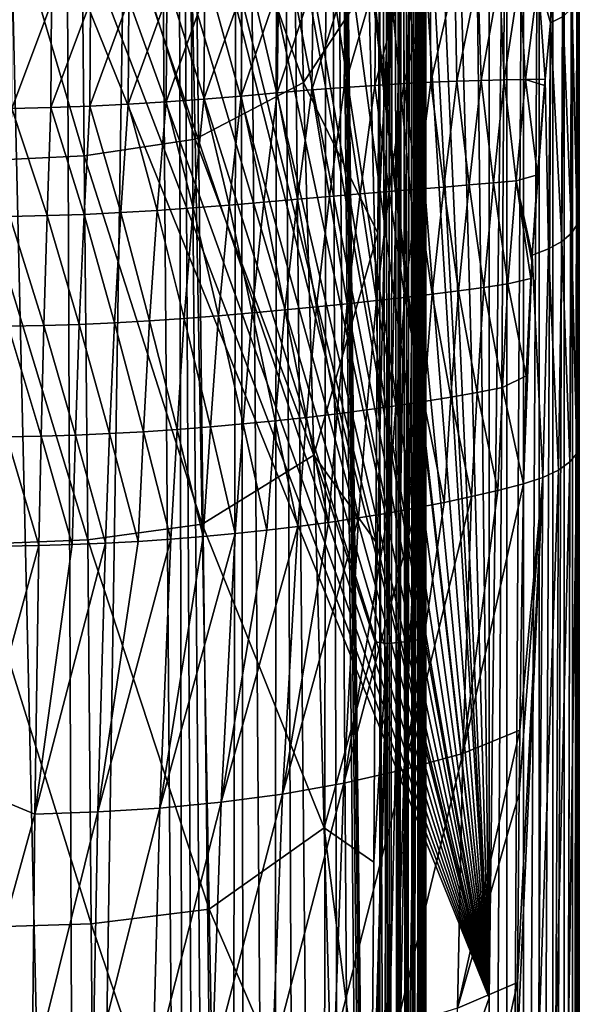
# Model space of a CAD drawing. Header units: metres. Extents: x -24 to 24, y -256 to 25.
# Tile 200 of 256: x 1 to 16, y -70 to -44. Entities that reach past the tile are written whole.
import ezdxf

# ---------------------------------------------------------------- set-up
doc = ezdxf.new("R2010")
doc.units = ezdxf.units.M
doc.layers.add('solid_DOMO_KURZ_SW0002', color=7, linetype='CONTINUOUS')

msp = doc.modelspace()

# ---------------------------------------------------------------- linework, layer by layer
at = {"layer": 'solid_DOMO_KURZ_SW0002'}
for points in [[(2.718137, -116.725327, 187.381516), (2.268845, 0.91321, 171.880463), (0, 0.909153, 171.849655)], [(0, -116.726051, 187.336624), (2.718137, -116.725327, 187.381516), (0, 0.909153, 171.849655)], [(2.718137, -116.725327, 187.381516), (4.540195, 0.925402, 171.973083), (2.268845, 0.91321, 171.880463)], [(2.718137, -116.725327, 187.381516), (5.436698, -116.723152, 187.516312), (4.540195, 0.925402, 171.973083)], [(5.436698, -116.723152, 187.516312), (5.208396, 0.93054, 172.0121), (4.540195, 0.925402, 171.973083)], [(6.600127, -116.58326, 187.583298), (6.808187, 0.94571, 172.127335), (5.208396, 0.93054, 172.0121)], [(6.216334, -116.660362, 187.563446), (6.600127, -116.58326, 187.583298), (5.208396, 0.93054, 172.0121)], [(5.827401, -116.70713, 187.541031), (6.216334, -116.660362, 187.563446), (5.208396, 0.93054, 172.0121)], [(5.436698, -116.723152, 187.516312), (5.827401, -116.70713, 187.541031), (5.208396, 0.93054, 172.0121)], [(6.600127, -116.58326, 187.583298), (6.975845, -116.476379, 187.600342), (6.808187, 0.94571, 172.127335)], [(7.6947, -116.176689, 187.625244), (7.809871, 0.957274, 172.215164), (6.808187, 0.94571, 172.127335)], [(6.975845, -116.476379, 187.600342), (7.6947, -116.176689, 187.625244), (6.808187, 0.94571, 172.127335)], [(7.6947, -116.176689, 187.625244), (8.357883, -115.768456, 187.636505), (7.809871, 0.957274, 172.215164)], [(8.95004, -115.260948, 187.632324), (9.071197, 0.974108, 172.343033), (7.809871, 0.957274, 172.215164)], [(8.357883, -115.768456, 187.636505), (8.95004, -115.260948, 187.632324), (7.809871, 0.957274, 172.215164)], [(8.95004, -115.260948, 187.632324), (9.455647, -114.667366, 187.611069), (9.071197, 0.974108, 172.343033)], [(10.405605, -55.371372, 179.920059), (10.405617, 0.994685, 172.499329), (9.071197, 0.974108, 172.343033)], [(10.405606, -111.737061, 187.340744), (10.405605, -55.371372, 179.920059), (9.071197, 0.974108, 172.343033)], [(10.390092, -112.129425, 187.390427), (10.405606, -111.737061, 187.340744), (9.071197, 0.974108, 172.343033)], [(10.343889, -112.519356, 187.435898), (10.390092, -112.129425, 187.390427), (9.071197, 0.974108, 172.343033)], [(10.267455, -112.903801, 187.476868), (10.343889, -112.519356, 187.435898), (9.071197, 0.974108, 172.343033)], [(10.161321, -113.280205, 187.513153), (10.267455, -112.903801, 187.476868), (9.071197, 0.974108, 172.343033)], [(9.862857, -114.001572, 187.571548), (10.161321, -113.280205, 187.513153), (9.071197, 0.974108, 172.343033)], [(9.455647, -114.667366, 187.611069), (9.862857, -114.001572, 187.571548), (9.071197, 0.974108, 172.343033)], [(10.642473, -111.736885, 187.342102), (10.405617, 0.994685, 172.499329), (10.405605, -55.371372, 179.920059)], [(10.525605, 0.995748, 172.507065), (10.405617, 0.994685, 172.499329), (10.642473, -111.736885, 187.342102)], [(10.645656, 0.994783, 172.50032), (10.525605, 0.995748, 172.507065), (10.642473, -111.736885, 187.342102)], [(10.645656, 0.994783, 172.50032), (10.642473, -111.736885, 187.342102), (10.647459, -111.736961, 187.341522)], [(10.763997, 0.991945, 172.479202), (10.645656, 0.994783, 172.50032), (10.647459, -111.736961, 187.341522)], [(10.763997, 0.991945, 172.479202), (10.647459, -111.736961, 187.341522), (10.872885, -111.744057, 187.287628)], [(10.878884, 0.987264, 172.444016), (10.763997, 0.991945, 172.479202), (10.872885, -111.744057, 187.287628)], [(10.878884, 0.987264, 172.444016), (10.872885, -111.744057, 187.287628), (10.88365, -111.744583, 187.283615)], [(10.988619, 0.980807, 172.395264), (10.878884, 0.987264, 172.444016), (10.88365, -111.744583, 187.283615)], [(10.988619, 0.980807, 172.395264), (10.88365, -111.744583, 187.283615), (11.083649, -111.758163, 187.18045)], [(11.091582, 0.972665, 172.333694), (10.988619, 0.980807, 172.395264), (11.083649, -111.758163, 187.18045)], [(11.091582, 0.972665, 172.333694), (11.083649, -111.758163, 187.18045), (11.098461, -111.759491, 187.170334)], [(11.18626, 0.962955, 172.260193), (11.091582, 0.972665, 172.333694), (11.098461, -111.759491, 187.170334)], [(11.18626, 0.962955, 172.260193), (11.098461, -111.759491, 187.170334), (11.262701, -111.778404, 187.026703)], [(11.271255, 0.951816, 172.175858), (11.18626, 0.962955, 172.260193), (11.262701, -111.778404, 187.026703)], [(11.271255, 0.951816, 172.175858), (11.262701, -111.778404, 187.026703), (11.27892, -111.780792, 187.008545)], [(11.345302, 0.939411, 172.081924), (11.271255, 0.951816, 172.175858), (11.27892, -111.780792, 187.008545)], [(11.345302, 0.939411, 172.081924), (11.27892, -111.780792, 187.008545), (11.399791, -111.803619, 186.83519)], [(11.407331, 0.925916, 171.979767), (11.345302, 0.939411, 172.081924), (11.399791, -111.803619, 186.83519)], [(11.407331, 0.925916, 171.979767), (11.399791, -111.803619, 186.83519), (11.414126, -111.807198, 186.807999)], [(11.455842, -1.582173, 172.200729), (11.407331, 0.925916, 171.979767), (11.414126, -111.807198, 186.807999)], [(11.455842, -1.582173, 172.200729), (11.414126, -111.807198, 186.807999), (11.48707, -111.832359, 186.616867)], [(11.473274, -2.50483, 172.271576), (11.455842, -1.582173, 172.200729), (11.48707, -111.832359, 186.616867)], [(11.473274, -2.50483, 172.271576), (11.48707, -111.832359, 186.616867), (11.495914, -111.837105, 186.580811)], [(11.500354, -4.233809, 172.393433), (11.473274, -2.50483, 172.271576), (11.495914, -111.837105, 186.580811)], [(11.500354, -4.233809, 172.393433), (11.495914, -111.837105, 186.580811), (11.519543, -111.862984, 186.384232)], [(11.504159, -4.543018, 172.413925), (11.500354, -4.233809, 172.393433), (11.519543, -111.862984, 186.384232)], [(11.504159, -4.543018, 172.413925), (11.519543, -111.862984, 186.384232), (11.519543, -6.827624, 172.556061)], [(11.533093, -9.471675, 172.127838), (11.519543, -6.827624, 172.556061), (11.519543, -111.862984, 186.384232)], [(11.535103, -9.813342, 172.057693), (11.533093, -9.471675, 172.127838), (11.519543, -111.862984, 186.384232)], [(11.550096, -12.093605, 171.498962), (11.535103, -9.813342, 172.057693), (11.519543, -111.862984, 186.384232)], [(11.554505, -12.692612, 171.32518), (11.550096, -12.093605, 171.498962), (11.519543, -111.862984, 186.384232)], [(11.570487, -14.664523, 170.66922), (11.554505, -12.692612, 171.32518), (11.519543, -111.862984, 186.384232)], [(11.577546, -15.454428, 170.368805), (11.570487, -14.664523, 170.66922), (11.519543, -111.862984, 186.384232)], [(11.58698, -25.092443, 171.097214), (11.577546, -15.454428, 170.368805), (11.519543, -111.862984, 186.384232)], [(11.586682, -25.588833, 171.179581), (11.58698, -25.092443, 171.097214), (11.519543, -111.862984, 186.384232)], [(11.586661, -28.925726, 171.620102), (11.586682, -25.588833, 171.179581), (11.519543, -111.862984, 186.384232)], [(11.586596, -32.278996, 172.065323), (11.586661, -28.925726, 171.620102), (11.519543, -111.862984, 186.384232)], [(11.586474, -35.637447, 172.51442), (11.586596, -32.278996, 172.065323), (11.519543, -111.862984, 186.384232)], [(13.199216, -69.341866, 125.115608), (13.198834, -32.781502, 113.588173), (12.775338, -33.054337, 113.674194)], [(13.647672, -32.794815, 113.545998), (13.198834, -32.781502, 113.588173), (13.199216, -69.341866, 125.115608)], [(13.199216, -69.341866, 125.115608), (13.2, -106.862198, 136.945724), (13.647672, -32.794815, 113.545998)], [(13.647672, -32.794815, 113.545998), (13.2, -106.862198, 136.945724), (13.64808, -106.87545, 136.903702)], [(14.079251, -32.834206, 113.421104), (13.647672, -32.794815, 113.545998), (13.64808, -106.87545, 136.903702)], [(14.079251, -32.834206, 113.421104), (13.64808, -106.87545, 136.903702), (14.079637, -106.91478, 136.778961)], [(14.476976, -32.898163, 113.218292), (14.079251, -32.834206, 113.421104), (14.079637, -106.91478, 136.778961)], [(14.476976, -32.898163, 113.218292), (14.079637, -106.91478, 136.778961), (14.477508, -106.978699, 136.576233)], [(14.825555, -32.98423, 112.945351), (14.476976, -32.898163, 113.218292), (14.477508, -106.978699, 136.576233)], [(13.199216, -69.341866, 125.115608), (12.775338, -33.054337, 113.674194), (12.199779, -33.405228, 113.784828)], [(14.825555, -32.98423, 112.945351), (14.477508, -106.978699, 136.576233), (14.826134, -107.064713, 136.303452)], [(15.111582, -33.089096, 112.612785), (14.825555, -32.98423, 112.945351), (14.826134, -107.064713, 136.303452)], [(15.111582, -33.089096, 112.612785), (14.826134, -107.064713, 136.303452), (15.112327, -107.169556, 135.970917)], [(15.324061, -33.208733, 112.233376), (15.111582, -33.089096, 112.612785), (15.112327, -107.169556, 135.970917)], [(15.497196, -45.616333, 111.460312), (15.496809, -33.212154, 103.768677), (15.497544, -33.012203, 107.497688)], [(15.498834, -33.473507, 111.393631), (15.497196, -45.616333, 111.460312), (15.497544, -33.012203, 107.497688)], [(13.199216, -69.341866, 125.115608), (12.199779, -33.405228, 113.784828), (11.61416, -33.739861, 113.890335)], [(15.324061, -33.208733, 112.233376), (15.112327, -107.169556, 135.970917), (15.325088, -107.289268, 135.591232)], [(15.454821, -33.338531, 111.821709), (15.324061, -33.208733, 112.233376), (15.325088, -107.289268, 135.591232)], [(15.454821, -33.338531, 111.821709), (15.325088, -107.289268, 135.591232), (15.45589, -107.419022, 135.179718)], [(15.454821, -33.338531, 111.821709), (15.500001, -107.553825, 134.752182), (15.49995, -98.041351, 131.752792)], [(15.454821, -33.338531, 111.821709), (15.45589, -107.419022, 135.179718), (15.500001, -107.553825, 134.752182)], [(15.454821, -33.338531, 111.821709), (15.49995, -98.041351, 131.752792), (15.499776, -88.598763, 128.775421)], [(15.454821, -33.338531, 111.821709), (15.499776, -88.598763, 128.775421), (15.499515, -79.225655, 125.819901)], [(15.454821, -33.338531, 111.821709), (15.499515, -79.225655, 125.819901), (15.499217, -69.919472, 122.885376)], [(15.454821, -33.338531, 111.821709), (15.499217, -69.919472, 122.885376), (15.498863, -57.628433, 119.009705)], [(15.454821, -33.338531, 111.821709), (15.498863, -57.628433, 119.009705), (15.498693, -45.481022, 115.17955)], [(15.454821, -33.338531, 111.821709), (15.498693, -45.481022, 115.17955), (15.498834, -33.473507, 111.393631)], [(15.496198, -46.312748, 104.090355), (15.49712, -33.613026, 96.298309), (15.496667, -33.412876, 100.027222)], [(15.496359, -45.96434, 107.777145), (15.496198, -46.312748, 104.090355), (15.496667, -33.412876, 100.027222)], [(15.496359, -45.96434, 107.777145), (15.496667, -33.412876, 100.027222), (15.496809, -33.212154, 103.768677)], [(15.497196, -45.616333, 111.460312), (15.496359, -45.96434, 107.777145), (15.496809, -33.212154, 103.768677)], [(15.496198, -46.312748, 104.090355), (15.496717, -46.66151, 100.399956), (15.49712, -33.613026, 96.298309)], [(15.496717, -46.66151, 100.399956), (15.498175, -33.813976, 92.556244), (15.49712, -33.613026, 96.298309)], [(15.498834, -33.473507, 111.393631), (15.498693, -45.481022, 115.17955), (15.497196, -45.616333, 111.460312)], [(13.199216, -69.341866, 125.115608), (11.273921, -33.924381, 113.948517), (11.020391, -34.057312, 113.990433)], [(13.199216, -69.341866, 125.115608), (11.61416, -33.739861, 113.890335), (11.273921, -33.924381, 113.948517)], [(15.496717, -46.66151, 100.399956), (15.497922, -47.01067, 96.705978), (15.498175, -33.813976, 92.556244)], [(15.497922, -47.01067, 96.705978), (15.499835, -34.015518, 88.804878), (15.498175, -33.813976, 92.556244)], [(13.199216, -69.341866, 125.115608), (11.020391, -34.057312, 113.990433), (10.419865, -34.357021, 114.08493)], [(15.499751, -35.965607, 89.563263), (15.499835, -34.015518, 88.804878), (15.497922, -47.01067, 96.705978)], [(13.199216, -69.341866, 125.115608), (10.419865, -34.357021, 114.08493), (9.81146, -34.639633, 114.174034)], [(13.199216, -69.341866, 125.115608), (9.81146, -34.639633, 114.174034), (9.249557, -34.882595, 114.250641)], [(13.199216, -69.341866, 125.115608), (9.195827, -34.904945, 114.25769), (8.576748, -35.151604, 114.335457)], [(13.199216, -69.341866, 125.115608), (9.249557, -34.882595, 114.250641), (9.195827, -34.904945, 114.25769)], [(13.199216, -69.341866, 125.115608), (8.576748, -35.151604, 114.335457), (7.9513, -35.380978, 114.407784)], [(13.199216, -69.341866, 125.115608), (7.9513, -35.380978, 114.407784), (7.320251, -35.592831, 114.474579)], [(13.199216, -69.341866, 125.115608), (7.14708, -35.647602, 114.491844), (6.685355, -35.786674, 114.535698)], [(13.199216, -69.341866, 125.115608), (7.320251, -35.592831, 114.474579), (7.14708, -35.647602, 114.491844)], [(11.586286, -38.987404, 172.966309), (11.586474, -35.637447, 172.51442), (11.519543, -111.862984, 186.384232)], [(13.199216, -69.341866, 125.115608), (6.685355, -35.786674, 114.535698), (6.046953, -35.962524, 114.591141)], [(13.199216, -69.341866, 125.115608), (5.40553, -36.120338, 114.6409), (4.993811, -36.211823, 114.669746)], [(13.199216, -69.341866, 125.115608), (6.046953, -35.962524, 114.591141), (5.40553, -36.120338, 114.6409)], [(15.499653, -37.924232, 90.345367), (15.499751, -35.965607, 89.563263), (15.497922, -47.01067, 96.705978)], [(13.199216, -69.341866, 125.115608), (4.110792, -36.382565, 114.723579), (3.460526, -36.48637, 114.75631)], [(13.199216, -69.341866, 125.115608), (4.760325, -36.260334, 114.685043), (4.110792, -36.382565, 114.723579)], [(13.199216, -69.341866, 125.115608), (4.993811, -36.211823, 114.669746), (4.760325, -36.260334, 114.685043)], [(5.501978, -37.576214, 170.394547), (8.187989, -36.451897, 170.647507), (8.459297, -45.972656, 172.033539)], [(10.39861, -43.01828, 171.999954), (8.459297, -45.972656, 172.033539), (8.187989, -36.451897, 170.647507)], [(13.199216, -69.341866, 125.115608), (1.412242, -36.695091, 114.822121), (0.70546, -36.726219, 114.831932)], [(13.199216, -69.341866, 125.115608), (2.11832, -36.643131, 114.80574), (1.412242, -36.695091, 114.822121)], [(13.199216, -69.341866, 125.115608), (2.820634, -36.570587, 114.782867), (2.11832, -36.643131, 114.80574)], [(13.199216, -69.341866, 125.115608), (3.460526, -36.48637, 114.75631), (2.820634, -36.570587, 114.782867)], [(13.199216, -69.341866, 125.115608), (0.70546, -36.726219, 114.831932), (0, -36.736561, 114.835197)], [(13.199216, -69.341866, 125.115608), (0, -36.736561, 114.835197), (0, -106.862198, 136.945724)], [(2.765125, -38.027767, 170.210312), (5.501978, -37.576214, 170.394547), (5.690155, -47.418625, 171.853745)], [(5.690155, -47.418625, 171.853745), (5.501978, -37.576214, 170.394547), (8.459297, -45.972656, 172.033539)], [(15.49952, -40.228115, 91.29422), (15.499653, -37.924232, 90.345367), (15.497922, -47.01067, 96.705978)], [(2.765125, -38.027767, 170.210312), (2.859434, -47.845196, 171.681427), (0.008268, -38.178619, 170.148636)], [(2.859434, -47.845196, 171.681427), (0.00855, -47.977757, 171.622452), (0.008268, -38.178619, 170.148636)], [(2.765125, -38.027767, 170.210312), (5.690155, -47.418625, 171.853745), (2.859434, -47.845196, 171.681427)], [(11.586016, -42.313877, 173.419678), (11.586286, -38.987404, 172.966309), (11.519543, -111.862984, 186.384232)], [(15.49937, -42.777378, 92.354141), (15.49952, -40.228115, 91.29422), (15.497922, -47.01067, 96.705978)], [(11.585968, -42.812485, 173.488098), (11.586016, -42.313877, 173.419678), (11.519543, -111.862984, 186.384232)], [(10.938021, -42.983086, 172.232803), (10.873088, -60.273064, 174.625061), (10.593554, -60.292713, 174.486923)], [(10.679739, -43.002468, 172.089798), (10.938021, -42.983086, 172.232803), (10.593554, -60.292713, 174.486923)], [(11.163218, -42.957203, 172.422943), (11.118437, -60.245613, 174.816528), (10.873088, -60.273064, 174.625061)], [(10.938021, -42.983086, 172.232803), (11.163218, -42.957203, 172.422943), (10.873088, -60.273064, 174.625061)], [(11.346693, -42.925816, 172.652924), (11.319362, -60.21151, 175.053345), (11.118437, -60.245613, 174.816528)], [(11.163218, -42.957203, 172.422943), (11.346693, -42.925816, 172.652924), (11.118437, -60.245613, 174.816528)], [(11.481409, -42.890118, 172.91391), (11.467479, -60.172176, 175.325592), (11.319362, -60.21151, 175.053345)], [(11.346693, -42.925816, 172.652924), (11.481409, -42.890118, 172.91391), (11.319362, -60.21151, 175.053345)], [(11.562198, -42.85149, 173.195892), (11.556606, -60.129257, 175.621948), (11.467479, -60.172176, 175.325592)], [(11.481409, -42.890118, 172.91391), (11.562198, -42.85149, 173.195892), (11.467479, -60.172176, 175.325592)], [(11.585656, -45.641312, 173.878357), (11.585968, -42.812485, 173.488098), (11.519543, -111.862984, 186.384232)], [(11.556606, -60.129257, 175.621948), (11.585968, -42.812485, 173.488098), (11.585656, -45.641312, 173.878357)], [(11.562198, -42.85149, 173.195892), (11.585968, -42.812485, 173.488098), (11.556606, -60.129257, 175.621948)], [(15.499323, -43.604099, 92.695007), (15.49937, -42.777378, 92.354141), (15.497922, -47.01067, 96.705978)], [(10.39861, -43.01828, 171.999954), (10.361032, -49.81554, 172.930832), (8.459297, -45.972656, 172.033539)], [(10.679739, -43.002468, 172.089798), (10.291552, -60.253883, 174.400604), (10.361032, -49.81554, 172.930832)], [(10.679739, -43.002468, 172.089798), (10.593554, -60.292713, 174.486923), (10.291552, -60.253883, 174.400604)], [(10.679739, -43.002468, 172.089798), (10.361032, -49.81554, 172.930832), (10.39861, -43.01828, 171.999954)], [(7.790612, -46.235718, 85.329971), (7.820862, -43.536007, 83.619926), (8.706033, -43.455688, 84.105713)], [(8.671645, -46.160439, 85.772804), (7.790612, -46.235718, 85.329971), (8.706033, -43.455688, 84.105713)], [(8.671645, -46.160439, 85.772804), (8.706033, -43.455688, 84.105713), (9.532743, -43.389431, 84.62352)], [(9.501046, -46.095543, 86.244522), (8.671645, -46.160439, 85.772804), (9.532743, -43.389431, 84.62352)], [(9.501046, -46.095543, 86.244522), (9.532743, -43.389431, 84.62352), (10.302193, -43.33947, 85.163322)], [(10.281644, -46.041782, 86.739555), (9.501046, -46.095543, 86.244522), (10.302193, -43.33947, 85.163322)], [(10.281644, -46.041782, 86.739555), (10.302193, -43.33947, 85.163322), (11.019959, -43.305447, 85.721954)], [(11.017798, -45.998524, 87.256203), (10.281644, -46.041782, 86.739555), (11.019959, -43.305447, 85.721954)], [(11.017798, -45.998524, 87.256203), (11.019959, -43.305447, 85.721954), (11.691269, -43.286114, 86.298744)], [(11.713344, -45.964481, 87.794601), (11.017798, -45.998524, 87.256203), (11.691269, -43.286114, 86.298744)], [(11.713344, -45.964481, 87.794601), (11.691269, -43.286114, 86.298744), (12.320423, -43.279652, 86.894661)], [(12.371169, -45.937992, 88.356056), (11.713344, -45.964481, 87.794601), (12.320423, -43.279652, 86.894661)], [(12.371169, -45.937992, 88.356056), (12.320423, -43.279652, 86.894661), (12.910361, -43.284046, 87.511635)], [(12.99278, -45.917461, 88.942299), (12.371169, -45.937992, 88.356056), (12.910361, -43.284046, 87.511635)], [(12.99278, -45.917461, 88.942299), (12.910361, -43.284046, 87.511635), (13.46224, -43.297657, 88.15168)], [(13.577952, -45.901848, 89.554756), (12.99278, -45.917461, 88.942299), (13.46224, -43.297657, 88.15168)], [(13.577952, -45.901848, 89.554756), (13.46224, -43.297657, 88.15168), (13.975348, -43.319595, 88.816368)], [(14.12502, -45.890793, 90.194267), (13.577952, -45.901848, 89.554756), (13.975348, -43.319595, 88.816368)], [(14.12502, -45.890793, 90.194267), (13.975348, -43.319595, 88.816368), (14.447717, -43.349659, 89.506645)], [(14.629705, -45.88028, 90.856621), (14.12502, -45.890793, 90.194267), (14.447717, -43.349659, 89.506645)], [(14.763108, -44.446011, 90.470276), (14.447717, -43.349659, 89.506645), (14.868179, -43.36557, 90.198105)], [(14.763108, -44.446011, 90.470276), (14.629705, -45.88028, 90.856621), (14.447717, -43.349659, 89.506645)], [(15.086705, -44.284946, 91.009422), (14.763108, -44.446011, 90.470276), (14.868179, -43.36557, 90.198105)], [(4.952032, -46.463856, 84.337158), (4.971414, -43.779987, 82.55471), (5.937221, -43.704845, 82.835449)], [(5.915623, -46.393589, 84.60128), (4.952032, -46.463856, 84.337158), (5.937221, -43.704845, 82.835449)], [(5.915623, -46.393589, 84.60128), (5.937221, -43.704845, 82.835449), (6.891258, -43.622017, 83.190346)], [(6.866062, -46.316063, 84.933075), (5.915623, -46.393589, 84.60128), (6.891258, -43.622017, 83.190346)], [(6.866062, -46.316063, 84.933075), (6.891258, -43.622017, 83.190346), (7.820862, -43.536007, 83.619926)], [(7.790612, -46.235718, 85.329971), (6.866062, -46.316063, 84.933075), (7.820862, -43.536007, 83.619926)], [(15.448808, -49.591862, 94.351929), (15.499323, -43.604099, 92.695007), (15.499234, -45.353462, 93.404846)], [(15.448808, -49.591862, 94.351929), (15.453029, -43.831459, 92.113449), (15.499323, -43.604099, 92.695007)], [(15.499234, -45.353462, 93.404846), (15.499323, -43.604099, 92.695007), (15.497922, -47.01067, 96.705978)], [(1.01058, -46.635006, 83.819435), (1.017214, -43.96394, 82.006699), (2.024584, -43.938343, 82.072655)], [(2.012533, -46.61137, 83.881577), (1.01058, -46.635006, 83.819435), (2.024584, -43.938343, 82.072655)], [(2.012533, -46.61137, 83.881577), (2.024584, -43.938343, 82.072655), (3.017964, -43.898075, 82.182442)], [(3.002253, -46.574032, 83.985275), (2.012533, -46.61137, 83.881577), (3.017964, -43.898075, 82.182442)], [(3.002253, -46.574032, 83.985275), (3.017964, -43.898075, 82.182442), (3.998856, -43.844894, 82.340294)], [(3.98102, -46.524494, 84.13459), (3.002253, -46.574032, 83.985275), (3.998856, -43.844894, 82.340294)], [(3.98102, -46.524494, 84.13459), (3.998856, -43.844894, 82.340294), (4.971414, -43.779987, 82.55471)], [(4.952032, -46.463856, 84.337158), (3.98102, -46.524494, 84.13459), (4.971414, -43.779987, 82.55471)], [(15.448808, -49.591862, 94.351929), (15.314463, -44.063408, 91.548775), (15.453029, -43.831459, 92.113449)], [(15.298474, -49.814075, 93.7575), (15.086705, -44.284946, 91.009422), (15.314463, -44.063408, 91.548775)], [(15.448808, -49.591862, 94.351929), (15.298474, -49.814075, 93.7575), (15.314463, -44.063408, 91.548775)], [(14.714467, -50.220913, 92.669174), (14.629705, -45.88028, 90.856621), (14.763108, -44.446011, 90.470276)], [(15.051711, -50.025459, 93.192039), (14.714467, -50.220913, 92.669174), (14.763108, -44.446011, 90.470276)], [(15.051711, -50.025459, 93.192039), (14.763108, -44.446011, 90.470276), (15.086705, -44.284946, 91.009422)], [(15.298474, -49.814075, 93.7575), (15.051711, -50.025459, 93.192039), (15.086705, -44.284946, 91.009422)], [(15.448808, -49.591862, 94.351929), (15.499234, -45.353462, 93.404846), (15.499133, -47.815014, 94.373581)], [(15.498693, -45.481022, 115.17955), (15.498863, -57.628433, 119.009705), (15.497196, -45.616333, 111.460312)], [(15.499133, -47.815014, 94.373581), (15.499234, -45.353462, 93.404846), (15.497922, -47.01067, 96.705978)], [(11.585189, -49.068447, 174.356308), (11.585656, -45.641312, 173.878357), (11.519543, -111.862984, 186.384232)], [(11.556606, -60.129257, 175.621948), (11.585656, -45.641312, 173.878357), (11.585189, -49.068447, 174.356308)], [(15.497196, -45.616333, 111.460312), (15.497567, -58.220421, 115.431221), (15.496359, -45.96434, 107.777145)], [(15.498863, -57.628433, 119.009705), (15.497567, -58.220421, 115.431221), (15.497196, -45.616333, 111.460312)], [(5.690155, -47.418625, 171.853745), (8.459297, -45.972656, 172.033539), (8.725648, -55.487633, 173.461517)], [(10.361032, -49.81554, 172.930832), (8.725648, -55.487633, 173.461517), (8.459297, -45.972656, 172.033539)], [(10.650363, -48.752155, 88.385941), (10.281644, -46.041782, 86.739555), (11.017798, -45.998524, 87.256203)], [(11.361358, -48.694569, 88.86219), (10.650363, -48.752155, 88.385941), (11.017798, -45.998524, 87.256203)], [(11.361358, -48.694569, 88.86219), (11.017798, -45.998524, 87.256203), (11.713344, -45.964481, 87.794601)], [(12.04065, -48.63979, 89.362465), (11.361358, -48.694569, 88.86219), (11.713344, -45.964481, 87.794601)], [(12.04065, -48.63979, 89.362465), (11.713344, -45.964481, 87.794601), (12.371169, -45.937992, 88.356056)], [(12.689097, -48.586723, 89.887886), (12.04065, -48.63979, 89.362465), (12.371169, -45.937992, 88.356056)], [(12.689097, -48.586723, 89.887886), (12.371169, -45.937992, 88.356056), (12.99278, -45.917461, 88.942299)], [(13.306347, -48.534637, 90.439339), (12.689097, -48.586723, 89.887886), (12.99278, -45.917461, 88.942299)], [(13.306347, -48.534637, 90.439339), (12.99278, -45.917461, 88.942299), (13.577952, -45.901848, 89.554756)], [(13.890954, -48.483288, 91.017227), (13.306347, -48.534637, 90.439339), (13.577952, -45.901848, 89.554756)], [(13.890954, -48.483288, 91.017227), (13.577952, -45.901848, 89.554756), (14.12502, -45.890793, 90.194267)], [(14.428943, -48.328148, 91.566551), (13.890954, -48.483288, 91.017227), (14.12502, -45.890793, 90.194267)], [(14.615059, -46.044369, 90.902397), (14.12502, -45.890793, 90.194267), (14.629705, -45.88028, 90.856621)], [(14.615059, -46.044369, 90.902397), (14.428943, -48.328148, 91.566551), (14.12502, -45.890793, 90.194267)], [(14.293123, -50.380386, 92.193878), (14.615059, -46.044369, 90.902397), (14.629705, -45.88028, 90.856621)], [(14.714467, -50.220913, 92.669174), (14.293123, -50.380386, 92.193878), (14.629705, -45.88028, 90.856621)], [(15.496359, -45.96434, 107.777145), (15.496841, -58.716614, 111.793839), (15.496198, -46.312748, 104.090355)], [(15.497567, -58.220421, 115.431221), (15.496841, -58.716614, 111.793839), (15.496359, -45.96434, 107.777145)], [(7.448647, -49.026718, 86.721764), (6.866062, -46.316063, 84.933075), (7.790612, -46.235718, 85.329971)], [(8.306945, -48.951099, 87.098007), (7.448647, -49.026718, 86.721764), (7.790612, -46.235718, 85.329971)], [(8.306945, -48.951099, 87.098007), (7.790612, -46.235718, 85.329971), (8.671645, -46.160439, 85.772804)], [(9.125637, -48.879845, 87.503159), (8.306945, -48.951099, 87.098007), (8.671645, -46.160439, 85.772804)], [(9.125637, -48.879845, 87.503159), (8.671645, -46.160439, 85.772804), (9.501046, -46.095543, 86.244522)], [(9.905902, -48.813648, 87.932915), (9.125637, -48.879845, 87.503159), (9.501046, -46.095543, 86.244522)], [(9.905902, -48.813648, 87.932915), (9.501046, -46.095543, 86.244522), (10.281644, -46.041782, 86.739555)], [(10.650363, -48.752155, 88.385941), (9.905902, -48.813648, 87.932915), (10.281644, -46.041782, 86.739555)], [(14.293123, -50.380386, 92.193878), (14.428943, -48.328148, 91.566551), (14.615059, -46.044369, 90.902397)], [(4.724967, -49.237652, 85.880188), (3.98102, -46.524494, 84.13459), (4.952032, -46.463856, 84.337158)], [(5.646871, -49.174046, 86.106041), (4.724967, -49.237652, 85.880188), (4.952032, -46.463856, 84.337158)], [(5.646871, -49.174046, 86.106041), (4.952032, -46.463856, 84.337158), (5.915623, -46.393589, 84.60128)], [(6.557714, -49.102783, 86.386902), (5.646871, -49.174046, 86.106041), (5.915623, -46.393589, 84.60128)], [(6.557714, -49.102783, 86.386902), (5.915623, -46.393589, 84.60128), (6.866062, -46.316063, 84.933075)], [(7.448647, -49.026718, 86.721764), (6.557714, -49.102783, 86.386902), (6.866062, -46.316063, 84.933075)], [(15.496198, -46.312748, 104.090355), (15.496702, -59.213158, 108.153595), (15.496717, -46.66151, 100.399956)], [(15.496841, -58.716614, 111.793839), (15.496702, -59.213158, 108.153595), (15.496198, -46.312748, 104.090355)], [(1.915085, -49.368801, 85.482994), (0.96075, -49.389359, 85.428291), (1.01058, -46.635006, 83.819435)], [(1.915085, -49.368801, 85.482994), (1.01058, -46.635006, 83.819435), (2.012533, -46.61137, 83.881577)], [(2.860038, -49.335976, 85.574257), (1.915085, -49.368801, 85.482994), (2.012533, -46.61137, 83.881577)], [(2.860038, -49.335976, 85.574257), (2.012533, -46.61137, 83.881577), (3.002253, -46.574032, 83.985275)], [(3.796042, -49.291981, 85.704887), (2.860038, -49.335976, 85.574257), (3.002253, -46.574032, 83.985275)], [(3.796042, -49.291981, 85.704887), (3.002253, -46.574032, 83.985275), (3.98102, -46.524494, 84.13459)], [(4.724967, -49.237652, 85.880188), (3.796042, -49.291981, 85.704887), (3.98102, -46.524494, 84.13459)], [(15.496702, -59.213158, 108.153595), (15.497152, -59.709988, 104.510475), (15.496717, -46.66151, 100.399956)], [(15.496717, -46.66151, 100.399956), (15.497152, -59.709988, 104.510475), (15.497922, -47.01067, 96.705978)], [(15.497152, -59.709988, 104.510475), (15.498198, -60.20718, 100.864517), (15.497922, -47.01067, 96.705978)], [(15.499133, -47.815014, 94.373581), (15.497922, -47.01067, 96.705978), (15.498198, -60.20718, 100.864517)], [(2.859434, -47.845196, 171.681427), (5.690155, -47.418625, 171.853745), (5.872665, -57.251724, 173.379028)], [(5.872665, -57.251724, 173.379028), (5.690155, -47.418625, 171.853745), (8.725648, -55.487633, 173.461517)], [(2.859434, -47.845196, 171.681427), (2.950283, -57.65139, 173.231339), (0.00855, -47.977757, 171.622452)], [(2.950283, -57.65139, 173.231339), (0.00882, -57.765038, 173.179092), (0.00855, -47.977757, 171.622452)], [(2.859434, -47.845196, 171.681427), (5.872665, -57.251724, 173.379028), (2.950283, -57.65139, 173.231339)], [(15.448808, -49.591862, 94.351929), (15.499133, -47.815014, 94.373581), (15.499086, -49.357933, 94.958656)], [(15.499086, -49.357933, 94.958656), (15.499133, -47.815014, 94.373581), (15.498198, -60.20718, 100.864517)], [(13.676688, -51.114426, 91.842613), (13.306347, -48.534637, 90.439339), (13.890954, -48.483288, 91.017227)], [(14.259789, -50.971798, 92.378082), (13.676688, -51.114426, 91.842613), (13.890954, -48.483288, 91.017227)], [(14.293123, -50.380386, 92.193878), (13.890954, -48.483288, 91.017227), (14.428943, -48.328148, 91.566551)], [(14.284483, -50.529076, 92.240059), (14.259789, -50.971798, 92.378082), (13.890954, -48.483288, 91.017227)], [(14.293123, -50.380386, 92.193878), (14.284483, -50.529076, 92.240059), (13.890954, -48.483288, 91.017227)], [(10.320718, -51.538082, 89.43396), (9.905902, -48.813648, 87.932915), (10.650363, -48.752155, 88.385941)], [(11.04458, -51.457367, 89.864441), (10.320718, -51.538082, 89.43396), (10.650363, -48.752155, 88.385941)], [(11.04458, -51.457367, 89.864441), (10.650363, -48.752155, 88.385941), (11.361358, -48.694569, 88.86219)], [(11.742298, -51.375145, 90.320122), (11.04458, -51.457367, 89.864441), (11.361358, -48.694569, 88.86219)], [(11.742298, -51.375145, 90.320122), (11.361358, -48.694569, 88.86219), (12.04065, -48.63979, 89.362465)], [(12.414063, -51.290798, 90.801537), (11.742298, -51.375145, 90.320122), (12.04065, -48.63979, 89.362465)], [(12.414063, -51.290798, 90.801537), (12.04065, -48.63979, 89.362465), (12.689097, -48.586723, 89.887886)], [(13.059298, -51.203918, 91.309044), (12.414063, -51.290798, 90.801537), (12.689097, -48.586723, 89.887886)], [(13.059298, -51.203918, 91.309044), (12.689097, -48.586723, 89.887886), (13.306347, -48.534637, 90.439339)], [(13.676688, -51.114426, 91.842613), (13.059298, -51.203918, 91.309044), (13.306347, -48.534637, 90.439339)], [(7.147334, -51.854195, 87.967758), (6.557714, -49.102783, 86.386902), (7.448647, -49.026718, 86.721764)], [(7.983886, -51.776165, 88.293251), (7.147334, -51.854195, 87.967758), (7.448647, -49.026718, 86.721764)], [(7.983886, -51.776165, 88.293251), (7.448647, -49.026718, 86.721764), (8.306945, -48.951099, 87.098007)], [(8.791432, -51.697212, 88.647766), (7.983886, -51.776165, 88.293251), (8.306945, -48.951099, 87.098007)], [(8.791432, -51.697212, 88.647766), (8.306945, -48.951099, 87.098007), (9.125637, -48.879845, 87.503159)], [(9.570002, -51.617897, 89.028336), (8.791432, -51.697212, 88.647766), (9.125637, -48.879845, 87.503159)], [(9.570002, -51.617897, 89.028336), (9.125637, -48.879845, 87.503159), (9.905902, -48.813648, 87.932915)], [(10.320718, -51.538082, 89.43396), (9.570002, -51.617897, 89.028336), (9.905902, -48.813648, 87.932915)], [(4.525964, -52.056293, 87.236473), (3.796042, -49.291981, 85.704887), (4.724967, -49.237652, 85.880188)], [(5.411306, -51.996681, 87.435471), (4.525964, -52.056293, 87.236473), (4.724967, -49.237652, 85.880188)], [(5.411306, -51.996681, 87.435471), (4.724967, -49.237652, 85.880188), (5.646871, -49.174046, 86.106041)], [(6.28702, -51.928749, 87.679337), (5.411306, -51.996681, 87.435471), (5.646871, -49.174046, 86.106041)], [(6.28702, -51.928749, 87.679337), (5.646871, -49.174046, 86.106041), (6.557714, -49.102783, 86.386902)], [(7.147334, -51.854195, 87.967758), (6.28702, -51.928749, 87.679337), (6.557714, -49.102783, 86.386902)], [(11.584588, -52.694248, 174.868057), (11.585189, -49.068447, 174.356308), (11.519543, -111.862984, 186.384232)], [(11.556606, -60.129257, 175.621948), (11.585189, -49.068447, 174.356308), (11.584588, -52.694248, 174.868057)], [(1.829561, -52.176456, 86.877502), (0.917021, -52.194786, 86.827477), (0.96075, -49.389359, 85.428291)], [(1.829561, -52.176456, 86.877502), (0.96075, -49.389359, 85.428291), (1.915085, -49.368801, 85.482994)], [(2.73525, -52.146812, 86.960945), (1.829561, -52.176456, 86.877502), (1.915085, -49.368801, 85.482994)], [(2.73525, -52.146812, 86.960945), (1.915085, -49.368801, 85.482994), (2.860038, -49.335976, 85.574257)], [(3.633826, -52.106567, 87.079514), (2.73525, -52.146812, 86.960945), (2.860038, -49.335976, 85.574257)], [(3.633826, -52.106567, 87.079514), (2.860038, -49.335976, 85.574257), (3.796042, -49.291981, 85.704887)], [(4.525964, -52.056293, 87.236473), (3.633826, -52.106567, 87.079514), (3.796042, -49.291981, 85.704887)], [(15.43889, -55.439548, 96.360481), (15.499086, -49.357933, 94.958656), (15.499065, -50.200214, 95.271095)], [(15.448808, -49.591862, 94.351929), (15.499086, -49.357933, 94.958656), (15.43889, -55.439548, 96.360481)], [(15.499065, -50.200214, 95.271095), (15.499086, -49.357933, 94.958656), (15.498198, -60.20718, 100.864517)], [(15.448808, -49.591862, 94.351929), (15.43889, -55.439548, 96.360481), (15.298474, -49.814075, 93.7575)], [(10.361032, -49.81554, 172.930832), (10.309699, -57.699398, 174.036514), (8.725648, -55.487633, 173.461517)], [(10.361032, -49.81554, 172.930832), (10.291552, -60.253883, 174.400604), (10.309699, -57.699398, 174.036514)], [(15.051711, -50.025459, 93.192039), (14.966043, -55.866505, 95.090828), (14.714467, -50.220913, 92.669174)], [(15.051711, -50.025459, 93.192039), (15.259509, -55.659443, 95.706573), (14.966043, -55.866505, 95.090828)], [(15.298474, -49.814075, 93.7575), (15.259509, -55.659443, 95.706573), (15.051711, -50.025459, 93.192039)], [(15.298474, -49.814075, 93.7575), (15.43889, -55.439548, 96.360481), (15.259509, -55.659443, 95.706573)], [(14.714467, -50.220913, 92.669174), (14.566946, -56.054768, 94.530998), (14.293123, -50.380386, 92.193878)], [(14.714467, -50.220913, 92.669174), (14.966043, -55.866505, 95.090828), (14.566946, -56.054768, 94.530998)], [(15.43889, -55.439548, 96.360481), (15.499065, -50.200214, 95.271095), (15.499028, -52.650555, 96.152489)], [(15.499028, -52.650555, 96.152489), (15.499065, -50.200214, 95.271095), (15.498198, -60.20718, 100.864517)], [(14.073713, -56.218803, 94.043198), (14.147449, -53.462963, 93.163918), (14.293123, -50.380386, 92.193878)], [(14.566946, -56.054768, 94.530998), (14.073713, -56.218803, 94.043198), (14.293123, -50.380386, 92.193878)], [(14.147449, -53.462963, 93.163918), (14.259789, -50.971798, 92.378082), (14.293123, -50.380386, 92.193878)], [(14.293123, -50.380386, 92.193878), (14.259789, -50.971798, 92.378082), (14.284483, -50.529076, 92.240059)], [(14.147449, -53.462963, 93.163918), (13.676688, -51.114426, 91.842613), (14.259789, -50.971798, 92.378082)], [(12.223831, -54.003563, 91.708015), (11.742298, -51.375145, 90.320122), (12.414063, -51.290798, 90.801537)], [(12.895228, -53.883656, 92.192329), (12.223831, -54.003563, 91.708015), (12.414063, -51.290798, 90.801537)], [(12.895228, -53.883656, 92.192329), (12.414063, -51.290798, 90.801537), (13.059298, -51.203918, 91.309044)], [(13.542612, -53.758144, 92.702728), (12.895228, -53.883656, 92.192329), (13.059298, -51.203918, 91.309044)], [(13.542612, -53.758144, 92.702728), (13.059298, -51.203918, 91.309044), (13.676688, -51.114426, 91.842613)], [(14.147449, -53.462963, 93.163918), (13.542612, -53.758144, 92.702728), (13.676688, -51.114426, 91.842613)], [(10.07651, -54.329391, 90.4151), (9.570002, -51.617897, 89.028336), (10.320718, -51.538082, 89.43396)], [(10.813781, -54.226299, 90.819283), (10.07651, -54.329391, 90.4151), (10.320718, -51.538082, 89.43396)], [(10.813781, -54.226299, 90.819283), (10.320718, -51.538082, 89.43396), (11.04458, -51.457367, 89.864441)], [(11.529716, -54.117756, 91.250259), (10.813781, -54.226299, 90.819283), (11.04458, -51.457367, 89.864441)], [(11.529716, -54.117756, 91.250259), (11.04458, -51.457367, 89.864441), (11.742298, -51.375145, 90.320122)], [(12.223831, -54.003563, 91.708015), (11.529716, -54.117756, 91.250259), (11.742298, -51.375145, 90.320122)], [(7.739045, -54.607311, 89.365654), (7.147334, -51.854195, 87.967758), (7.983886, -51.776165, 88.293251)], [(8.538964, -54.519871, 89.687744), (7.739045, -54.607311, 89.365654), (7.983886, -51.776165, 88.293251)], [(8.538964, -54.519871, 89.687744), (7.983886, -51.776165, 88.293251), (8.791432, -51.697212, 88.647766)], [(9.318174, -54.427219, 90.037796), (8.538964, -54.519871, 89.687744), (8.791432, -51.697212, 88.647766)], [(9.318174, -54.427219, 90.037796), (8.791432, -51.697212, 88.647766), (9.570002, -51.617897, 89.028336)], [(10.07651, -54.329391, 90.4151), (9.318174, -54.427219, 90.037796), (9.570002, -51.617897, 89.028336)], [(5.233287, -54.831062, 88.592239), (4.525964, -52.056293, 87.236473), (5.411306, -51.996681, 87.435471)], [(6.082298, -54.764294, 88.814102), (5.233287, -54.831062, 88.592239), (5.411306, -51.996681, 87.435471)], [(6.082298, -54.764294, 88.814102), (5.411306, -51.996681, 87.435471), (6.28702, -51.928749, 87.679337)], [(6.919097, -54.689201, 89.07312), (6.082298, -54.764294, 88.814102), (6.28702, -51.928749, 87.679337)], [(6.919097, -54.689201, 89.07312), (6.28702, -51.928749, 87.679337), (7.147334, -51.854195, 87.967758)], [(7.739045, -54.607311, 89.365654), (6.919097, -54.689201, 89.07312), (7.147334, -51.854195, 87.967758)], [(1.764278, -55.001976, 88.065041), (0.883556, -55.018742, 88.016624), (0.917021, -52.194786, 86.827477)], [(1.764278, -55.001976, 88.065041), (0.917021, -52.194786, 86.827477), (1.829561, -52.176456, 86.877502)], [(2.640327, -54.974476, 88.145744), (1.764278, -55.001976, 88.065041), (1.829561, -52.176456, 86.877502)], [(2.640327, -54.974476, 88.145744), (1.829561, -52.176456, 86.877502), (2.73525, -52.146812, 86.960945)], [(3.510854, -54.936604, 88.259491), (2.640327, -54.974476, 88.145744), (2.73525, -52.146812, 86.960945)], [(3.510854, -54.936604, 88.259491), (2.73525, -52.146812, 86.960945), (3.633826, -52.106567, 87.079514)], [(4.375464, -54.888676, 88.407776), (3.510854, -54.936604, 88.259491), (3.633826, -52.106567, 87.079514)], [(4.375464, -54.888676, 88.407776), (3.633826, -52.106567, 87.079514), (4.525964, -52.056293, 87.236473)], [(5.233287, -54.831062, 88.592239), (4.375464, -54.888676, 88.407776), (4.525964, -52.056293, 87.236473)], [(11.583819, -56.616543, 175.428513), (11.584588, -52.694248, 174.868057), (11.519543, -111.862984, 186.384232)], [(11.556606, -60.129257, 175.621948), (11.584588, -52.694248, 174.868057), (11.583819, -56.616543, 175.428513)], [(15.43889, -55.439548, 96.360481), (15.499028, -52.650555, 96.152489), (15.499019, -55.21315, 97.03373)], [(15.499019, -55.21315, 97.03373), (15.499028, -52.650555, 96.152489), (15.498198, -60.20718, 100.864517)], [(14.073713, -56.218803, 94.043198), (13.542612, -53.758144, 92.702728), (14.147449, -53.462963, 93.163918)], [(13.421554, -56.38456, 93.517479), (12.895228, -53.883656, 92.192329), (13.542612, -53.758144, 92.702728)], [(14.073713, -56.218803, 94.043198), (13.421554, -56.38456, 93.517479), (13.542612, -53.758144, 92.702728)], [(12.053357, -56.691929, 92.542633), (11.529716, -54.117756, 91.250259), (12.223831, -54.003563, 91.708015)], [(12.747702, -56.542366, 93.016991), (12.053357, -56.691929, 92.542633), (12.223831, -54.003563, 91.708015)], [(12.747702, -56.542366, 93.016991), (12.223831, -54.003563, 91.708015), (12.895228, -53.883656, 92.192329)], [(13.421554, -56.38456, 93.517479), (12.747702, -56.542366, 93.016991), (12.895228, -53.883656, 92.192329)], [(10.608057, -56.965279, 91.675682), (10.07651, -54.329391, 90.4151), (10.813781, -54.226299, 90.819283)], [(11.339763, -56.832977, 92.095291), (10.608057, -56.965279, 91.675682), (10.813781, -54.226299, 90.819283)], [(11.339763, -56.832977, 92.095291), (10.813781, -54.226299, 90.819283), (11.529716, -54.117756, 91.250259)], [(12.053357, -56.691929, 92.542633), (11.339763, -56.832977, 92.095291), (11.529716, -54.117756, 91.250259)], [(8.315039, -57.307915, 90.588982), (7.739045, -54.607311, 89.365654), (8.538964, -54.519871, 89.687744)], [(9.094544, -57.202927, 90.921959), (8.315039, -57.307915, 90.588982), (8.538964, -54.519871, 89.687744)], [(9.094544, -57.202927, 90.921959), (8.538964, -54.519871, 89.687744), (9.318174, -54.427219, 90.037796)], [(9.859287, -57.088654, 91.284393), (9.094544, -57.202927, 90.921959), (9.318174, -54.427219, 90.037796)], [(9.859287, -57.088654, 91.284393), (9.318174, -54.427219, 90.037796), (10.07651, -54.329391, 90.4151)], [(10.608057, -56.965279, 91.675682), (9.859287, -57.088654, 91.284393), (10.07651, -54.329391, 90.4151)], [(5.901109, -57.565403, 89.772324), (5.233287, -54.831062, 88.592239), (6.082298, -54.764294, 88.814102)], [(6.716987, -57.489304, 90.013687), (5.901109, -57.565403, 89.772324), (6.082298, -54.764294, 88.814102)], [(6.716987, -57.489304, 90.013687), (6.082298, -54.764294, 88.814102), (6.919097, -54.689201, 89.07312)], [(7.522078, -57.403427, 90.286057), (6.716987, -57.489304, 90.013687), (6.919097, -54.689201, 89.07312)], [(7.522078, -57.403427, 90.286057), (6.919097, -54.689201, 89.07312), (7.739045, -54.607311, 89.365654)], [(8.315039, -57.307915, 90.588982), (7.522078, -57.403427, 90.286057), (7.739045, -54.607311, 89.365654)], [(1.706627, -57.795528, 89.042465), (0.85403, -57.81097, 88.993484), (0.883556, -55.018742, 88.016624)], [(1.706627, -57.795528, 89.042465), (0.883556, -55.018742, 88.016624), (1.764278, -55.001976, 88.065041)], [(2.556443, -57.769821, 89.123993), (1.706627, -57.795528, 89.042465), (1.764278, -55.001976, 88.065041)], [(2.556443, -57.769821, 89.123993), (1.764278, -55.001976, 88.065041), (2.640327, -54.974476, 88.145744)], [(3.402135, -57.733891, 89.237953), (2.556443, -57.769821, 89.123993), (2.640327, -54.974476, 88.145744)], [(3.402135, -57.733891, 89.237953), (2.640327, -54.974476, 88.145744), (3.510854, -54.936604, 88.259491)], [(4.242363, -57.687794, 89.384155), (3.402135, -57.733891, 89.237953), (3.510854, -54.936604, 88.259491)], [(4.242363, -57.687794, 89.384155), (3.510854, -54.936604, 88.259491), (4.375464, -54.888676, 88.407776)], [(5.075795, -57.631603, 89.56237), (4.242363, -57.687794, 89.384155), (4.375464, -54.888676, 88.407776)], [(5.075795, -57.631603, 89.56237), (4.375464, -54.888676, 88.407776), (5.233287, -54.831062, 88.592239)], [(5.901109, -57.565403, 89.772324), (5.075795, -57.631603, 89.56237), (5.233287, -54.831062, 88.592239)], [(15.429955, -70.011726, 101.077415), (15.499019, -55.21315, 97.03373), (15.499109, -63.989269, 99.934639)], [(15.429955, -70.011726, 101.077415), (15.43889, -55.439548, 96.360481), (15.499019, -55.21315, 97.03373)], [(15.499109, -63.989269, 99.934639), (15.499019, -55.21315, 97.03373), (15.498198, -60.20718, 100.864517)], [(5.872665, -57.251724, 173.379028), (8.725648, -55.487633, 173.461517), (8.988319, -64.998817, 174.917053)], [(10.291552, -60.253883, 174.400604), (8.988319, -64.998817, 174.917053), (8.725648, -55.487633, 173.461517)], [(10.309699, -57.699398, 174.036514), (10.291552, -60.253883, 174.400604), (8.725648, -55.487633, 173.461517)], [(10.642473, -111.736885, 187.342102), (10.405605, -55.371372, 179.920059), (10.405606, -111.737061, 187.340744)], [(15.228056, -70.232719, 100.386902), (15.259509, -55.659443, 95.706573), (15.43889, -55.439548, 96.360481)], [(15.429955, -70.011726, 101.077415), (15.228056, -70.232719, 100.386902), (15.43889, -55.439548, 96.360481)], [(14.900003, -70.439186, 99.741791), (14.966043, -55.866505, 95.090828), (15.259509, -55.659443, 95.706573)], [(15.228056, -70.232719, 100.386902), (14.900003, -70.439186, 99.741791), (15.259509, -55.659443, 95.706573)], [(14.566946, -56.054768, 94.530998), (13.911459, -70.726997, 98.650833), (13.921387, -68.951538, 98.089539)], [(14.456331, -70.624496, 99.162796), (13.911459, -70.726997, 98.650833), (14.566946, -56.054768, 94.530998)], [(14.566946, -56.054768, 94.530998), (13.921387, -68.951538, 98.089539), (13.962049, -64.129372, 96.562271)], [(14.566946, -56.054768, 94.530998), (13.962049, -64.129372, 96.562271), (13.980212, -62.509808, 96.048035)], [(14.566946, -56.054768, 94.530998), (13.980212, -62.509808, 96.048035), (14.073713, -56.218803, 94.043198)], [(14.456331, -70.624496, 99.162796), (14.566946, -56.054768, 94.530998), (14.966043, -55.866505, 95.090828)], [(14.900003, -70.439186, 99.741791), (14.456331, -70.624496, 99.162796), (14.966043, -55.866505, 95.090828)], [(12.530313, -63.099583, 95.061264), (13.421554, -56.38456, 93.517479), (14.073713, -56.218803, 94.043198)], [(13.980212, -62.509808, 96.048035), (12.530313, -63.099583, 95.061264), (14.073713, -56.218803, 94.043198)], [(11.030395, -63.508984, 94.143593), (12.053357, -56.691929, 92.542633), (12.747702, -56.542366, 93.016991)], [(12.530313, -63.099583, 95.061264), (11.030395, -63.508984, 94.143593), (12.747702, -56.542366, 93.016991)], [(12.530313, -63.099583, 95.061264), (12.747702, -56.542366, 93.016991), (13.421554, -56.38456, 93.517479)], [(11.030395, -63.508984, 94.143593), (11.339763, -56.832977, 92.095291), (12.053357, -56.691929, 92.542633)], [(11.583043, -60.053986, 175.925537), (11.583819, -56.616543, 175.428513), (11.519543, -111.862984, 186.384232)], [(11.556606, -60.129257, 175.621948), (11.583819, -56.616543, 175.428513), (11.583043, -60.053986, 175.925537)], [(9.48678, -63.858288, 93.346016), (10.608057, -56.965279, 91.675682), (11.339763, -56.832977, 92.095291)], [(11.030395, -63.508984, 94.143593), (9.48678, -63.858288, 93.346016), (11.339763, -56.832977, 92.095291)], [(9.48678, -63.858288, 93.346016), (9.859287, -57.088654, 91.284393), (10.608057, -56.965279, 91.675682)], [(2.950283, -57.65139, 173.231339), (5.872665, -57.251724, 173.379028), (6.051005, -67.078896, 174.946396)], [(6.051005, -67.078896, 174.946396), (5.872665, -57.251724, 173.379028), (8.988319, -64.998817, 174.917053)], [(6.356061, -64.350395, 92.157013), (7.522078, -57.403427, 90.286057), (8.315039, -57.307915, 90.588982)], [(7.919942, -64.140266, 92.682068), (6.356061, -64.350395, 92.157013), (8.315039, -57.307915, 90.588982)], [(7.919942, -64.140266, 92.682068), (9.094544, -57.202927, 90.921959), (9.859287, -57.088654, 91.284393)], [(9.48678, -63.858288, 93.346016), (7.919942, -64.140266, 92.682068), (9.859287, -57.088654, 91.284393)], [(7.919942, -64.140266, 92.682068), (8.315039, -57.307915, 90.588982), (9.094544, -57.202927, 90.921959)], [(4.794176, -64.497169, 91.741875), (5.901109, -57.565403, 89.772324), (6.716987, -57.489304, 90.013687)], [(6.356061, -64.350395, 92.157013), (4.794176, -64.497169, 91.741875), (6.716987, -57.489304, 90.013687)], [(4.794176, -64.497169, 91.741875), (5.075795, -57.631603, 89.56237), (5.901109, -57.565403, 89.772324)], [(6.356061, -64.350395, 92.157013), (6.716987, -57.489304, 90.013687), (7.522078, -57.403427, 90.286057)], [(1.706627, -57.795528, 89.042465), (0, -63.9911, 90.924118), (0.85403, -57.81097, 88.993484)], [(1.602418, -64.650764, 91.208076), (0, -63.9911, 90.924118), (1.706627, -57.795528, 89.042465)], [(2.950283, -57.65139, 173.231339), (3.038583, -67.450401, 174.831573), (0.00882, -57.765038, 173.179092)], [(3.038583, -67.450401, 174.831573), (0.009083, -67.544739, 174.788681), (0.00882, -57.765038, 173.179092)], [(1.602418, -64.650764, 91.208076), (2.556443, -57.769821, 89.123993), (3.402135, -57.733891, 89.237953)], [(3.207187, -64.595322, 91.416656), (1.602418, -64.650764, 91.208076), (3.402135, -57.733891, 89.237953)], [(1.602418, -64.650764, 91.208076), (1.706627, -57.795528, 89.042465), (2.556443, -57.769821, 89.123993)], [(2.950283, -57.65139, 173.231339), (6.051005, -67.078896, 174.946396), (3.038583, -67.450401, 174.831573)], [(3.207187, -64.595322, 91.416656), (4.242363, -57.687794, 89.384155), (5.075795, -57.631603, 89.56237)], [(4.794176, -64.497169, 91.741875), (3.207187, -64.595322, 91.416656), (5.075795, -57.631603, 89.56237)], [(3.207187, -64.595322, 91.416656), (3.402135, -57.733891, 89.237953), (4.242363, -57.687794, 89.384155)], [(15.498863, -57.628433, 119.009705), (15.499217, -69.919472, 122.885376), (15.497567, -58.220421, 115.431221)], [(15.497567, -58.220421, 115.431221), (15.498337, -70.824738, 119.402145), (15.496841, -58.716614, 111.793839)], [(15.499217, -69.919472, 122.885376), (15.498337, -70.824738, 119.402145), (15.497567, -58.220421, 115.431221)], [(15.496841, -58.716614, 111.793839), (15.497841, -71.469177, 115.81057), (15.496702, -59.213158, 108.153595)], [(15.498337, -70.824738, 119.402145), (15.497841, -71.469177, 115.81057), (15.496841, -58.716614, 111.793839)], [(15.496702, -59.213158, 108.153595), (15.497746, -72.113869, 112.216873), (15.497152, -59.709988, 104.510475)], [(15.497841, -71.469177, 115.81057), (15.497746, -72.113869, 112.216873), (15.496702, -59.213158, 108.153595)], [(15.497152, -59.709988, 104.510475), (15.498054, -72.75872, 108.621025), (15.498198, -60.20718, 100.864517)], [(15.497746, -72.113869, 112.216873), (15.498054, -72.75872, 108.621025), (15.497152, -59.709988, 104.510475)], [(11.582831, -60.931179, 176.053146), (11.583043, -60.053986, 175.925537), (11.519543, -111.862984, 186.384232)], [(11.548467, -77.391853, 178.157913), (11.583043, -60.053986, 175.925537), (11.582831, -60.931179, 176.053146)], [(11.556606, -60.129257, 175.621948), (11.583043, -60.053986, 175.925537), (11.548467, -77.391853, 178.157913)], [(10.291552, -60.253883, 174.400604), (10.251598, -65.880867, 175.212006), (8.988319, -64.998817, 174.917053)], [(10.593554, -60.292713, 174.486923), (10.16649, -77.566391, 176.926971), (10.188528, -74.47596, 176.470627)], [(10.593554, -60.292713, 174.486923), (10.491474, -77.564568, 176.992569), (10.16649, -77.566391, 176.926971)], [(10.593554, -60.292713, 174.486923), (10.188528, -74.47596, 176.470627), (10.251598, -65.880867, 175.212006)], [(10.593554, -60.292713, 174.486923), (10.251598, -65.880867, 175.212006), (10.291552, -60.253883, 174.400604)], [(10.873088, -60.273064, 174.625061), (10.795301, -77.545425, 177.12384), (10.491474, -77.564568, 176.992569)], [(10.593554, -60.292713, 174.486923), (10.873088, -60.273064, 174.625061), (10.491474, -77.564568, 176.992569)], [(11.118437, -60.245613, 174.816528), (11.06404, -77.51712, 177.315903), (10.795301, -77.545425, 177.12384)], [(10.873088, -60.273064, 174.625061), (11.118437, -60.245613, 174.816528), (10.795301, -77.545425, 177.12384)], [(11.319362, -60.21151, 175.053345), (11.28544, -77.480949, 177.559998), (11.06404, -77.51712, 177.315903)], [(11.118437, -60.245613, 174.816528), (11.319362, -60.21151, 175.053345), (11.06404, -77.51712, 177.315903)], [(11.467479, -60.172176, 175.325592), (11.449408, -77.438545, 177.845001), (11.28544, -77.480949, 177.559998)], [(11.319362, -60.21151, 175.053345), (11.467479, -60.172176, 175.325592), (11.28544, -77.480949, 177.559998)], [(11.556606, -60.129257, 175.621948), (11.548467, -77.391853, 178.157913), (11.449408, -77.438545, 177.845001)], [(11.467479, -60.172176, 175.325592), (11.556606, -60.129257, 175.621948), (11.449408, -77.438545, 177.845001)], [(15.498054, -72.75872, 108.621025), (15.498768, -73.403854, 105.023079), (15.498198, -60.20718, 100.864517)], [(15.499109, -63.989269, 99.934639), (15.498198, -60.20718, 100.864517), (15.498768, -73.403854, 105.023079)], [(11.581607, -65.638908, 176.743088), (11.582831, -60.931179, 176.053146), (11.519543, -111.862984, 186.384232)], [(11.548467, -77.391853, 178.157913), (11.582831, -60.931179, 176.053146), (11.581607, -65.638908, 176.743088)], [(12.393914, -69.608337, 97.095871), (12.530313, -63.099583, 95.061264), (13.980212, -62.509808, 96.048035)], [(12.393914, -69.608337, 97.095871), (13.980212, -62.509808, 96.048035), (13.962049, -64.129372, 96.562271)], [(10.8349, -70.093719, 96.181252), (11.030395, -63.508984, 94.143593), (12.530313, -63.099583, 95.061264)], [(12.393914, -69.608337, 97.095871), (10.8349, -70.093719, 96.181252), (12.530313, -63.099583, 95.061264)], [(9.250299, -70.502716, 95.392281), (9.48678, -63.858288, 93.346016), (11.030395, -63.508984, 94.143593)], [(10.8349, -70.093719, 96.181252), (9.250299, -70.502716, 95.392281), (11.030395, -63.508984, 94.143593)], [(7.667748, -70.824379, 94.748222), (7.919942, -64.140266, 92.682068), (9.48678, -63.858288, 93.346016)], [(9.250299, -70.502716, 95.392281), (7.667748, -70.824379, 94.748222), (9.48678, -63.858288, 93.346016)], [(1.602418, -64.650764, 91.208076), (0, -70.411476, 92.948448), (0, -63.9911, 90.924118)], [(15.429955, -70.011726, 101.077415), (15.499109, -63.989269, 99.934639), (15.499224, -69.588005, 101.741081)], [(15.499224, -69.588005, 101.741081), (15.499109, -63.989269, 99.934639), (15.498768, -73.403854, 105.023079)], [(4.612573, -71.200447, 93.864006), (4.794176, -64.497169, 91.741875), (6.356061, -64.350395, 92.157013)], [(6.124098, -71.05204, 94.255226), (4.612573, -71.200447, 93.864006), (6.356061, -64.350395, 92.157013)], [(6.124098, -71.05204, 94.255226), (6.356061, -64.350395, 92.157013), (7.919942, -64.140266, 92.682068)], [(7.667748, -70.824379, 94.748222), (6.124098, -71.05204, 94.255226), (7.919942, -64.140266, 92.682068)], [(13.921387, -68.951538, 98.089539), (12.393914, -69.608337, 97.095871), (13.962049, -64.129372, 96.562271)], [(1.535352, -71.346275, 93.321815), (1.602418, -64.650764, 91.208076), (3.207187, -64.595322, 91.416656)], [(3.081551, -71.295135, 93.538719), (1.535352, -71.346275, 93.321815), (3.207187, -64.595322, 91.416656)], [(3.081551, -71.295135, 93.538719), (3.207187, -64.595322, 91.416656), (4.794176, -64.497169, 91.741875)], [(4.612573, -71.200447, 93.864006), (3.081551, -71.295135, 93.538719), (4.794176, -64.497169, 91.741875)], [(1.535352, -71.346275, 93.321815), (0, -70.411476, 92.948448), (1.602418, -64.650764, 91.208076)], [(6.051005, -67.078896, 174.946396), (8.988319, -64.998817, 174.917053), (9.24847, -74.508614, 176.382828)], [(10.188528, -74.47596, 176.470627), (9.24847, -74.508614, 176.382828), (8.988319, -64.998817, 174.917053)], [(10.251598, -65.880867, 175.212006), (10.188528, -74.47596, 176.470627), (8.988319, -64.998817, 174.917053)], [(11.580145, -70.73214, 177.49736), (11.581607, -65.638908, 176.743088), (11.519543, -111.862984, 186.384232)], [(11.548467, -77.391853, 178.157913), (11.581607, -65.638908, 176.743088), (11.580145, -70.73214, 177.49736)], [(3.038583, -67.450401, 174.831573), (6.051005, -67.078896, 174.946396), (6.226581, -76.904045, 176.528214)], [(6.226581, -76.904045, 176.528214), (6.051005, -67.078896, 174.946396), (9.24847, -74.508614, 176.382828)], [(3.038583, -67.450401, 174.831573), (3.125197, -77.246864, 176.449707), (0.009083, -67.544739, 174.788681)], [(3.125197, -77.246864, 176.449707), (0.00934, -77.321716, 176.417328), (0.009083, -67.544739, 174.788681)], [(3.038583, -67.450401, 174.831573), (6.226581, -76.904045, 176.528214), (3.125197, -77.246864, 176.449707)], [(12.337656, -76.100067, 99.135094), (12.393914, -69.608337, 97.095871), (13.921387, -68.951538, 98.089539)], [(12.337656, -76.100067, 99.135094), (13.921387, -68.951538, 98.089539), (13.911459, -70.726997, 98.650833)], [(13.199216, -69.341866, 125.115608), (0, -106.862198, 136.945724), (13.2, -106.862198, 136.945724)]]:
    msp.add_3dface(points, dxfattribs=at)

doc.saveas('drawing.dxf')
